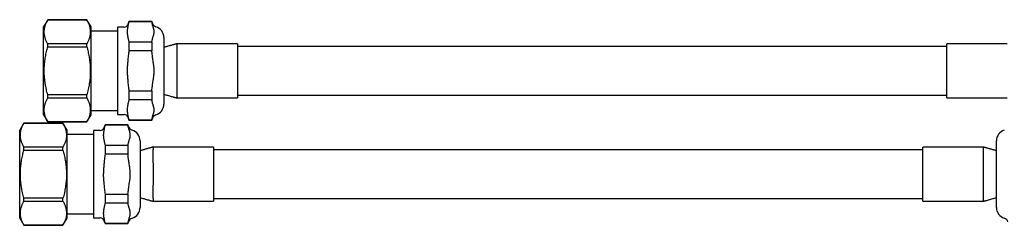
# Model space of a CAD drawing. Header units: millimetres. Extents: x 8 to 796, y 12 to 961.
# Tile 18 of 25: x 301 to 508, y 509 to 552. Entities that reach past the tile are written whole.
import ezdxf

# ---------------------------------------------------------------- set-up
doc = ezdxf.new("R2010")
doc.units = ezdxf.units.MM

msp = doc.modelspace()

# ---------------------------------------------------------------- linework, layer by layer
at = {"color": 7, "linetype": 'Continuous', "lineweight": 30}
for p, q in [((306.94, 551.95), (306.06, 550.42)), ((315.18, 551.95), (306.94, 551.95)), ((306.94, 551.94), (306.94, 551.95)), ((306.94, 551.94), (315.18, 551.94)), ((316.06, 550.42), (315.18, 551.95)), ((315.18, 551.94), (315.18, 551.95)), ((306.06, 531.92), (306.06, 550.42)), ((316.06, 531.92), (316.06, 550.42)), ((323.05, 550.37), (321.61, 550.37)), ((321.61, 550.37), (321.61, 531.97)), ((324.05, 551.57), (323.8, 550.9)), ((328.84, 551.57), (324.05, 551.57)), ((324.05, 551.57), (324.05, 551.51)), ((328.84, 551.51), (324.05, 551.51)), ((328.98, 551.2), (328.84, 551.57)), ((328.84, 551.57), (328.84, 551.51)), ((321.61, 549.5), (316.06, 549.5)), ((331.41, 548.18), (331.41, 541.17)), ((306.94, 546.25), (306.94, 546.86)), ((315.18, 546.86), (306.94, 546.86)), ((306.94, 546.25), (315.18, 546.25)), ((315.18, 546.25), (315.18, 546.86)), ((324.05, 547.28), (324.05, 545.4)), ((324.05, 547.28), (328.84, 547.28)), ((328.84, 547.28), (328.84, 545.4)), ((346.91, 546.87), (334.14, 546.87)), ((346.91, 546.87), (346.91, 541.17)), ((496.31, 546.27), (346.91, 546.27)), ((509.08, 546.87), (496.31, 546.87)), ((496.31, 535.47), (496.31, 546.87)), ((328.84, 545.4), (324.05, 545.4)), ((331.41, 541.17), (331.41, 534.16)), ((346.91, 541.17), (346.91, 535.47)), ((306.94, 535.49), (306.94, 536.09)), ((315.18, 536.09), (306.94, 536.09)), ((306.94, 535.49), (315.18, 535.49)), ((315.18, 535.49), (315.18, 536.09)), ((324.05, 536.94), (328.84, 536.94)), ((324.05, 536.94), (324.05, 535.06)), ((328.84, 536.94), (328.84, 535.06)), ((334.14, 535.47), (346.91, 535.47)), ((346.91, 536.07), (496.31, 536.07)), ((496.31, 535.47), (509.08, 535.47)), ((328.84, 535.06), (324.05, 535.06)), ((306.06, 531.92), (306.94, 530.4)), ((315.18, 530.4), (316.06, 531.92)), ((316.06, 532.84), (321.61, 532.84)), ((321.61, 531.97), (323.05, 531.97)), ((323.8, 531.44), (324.05, 530.77)), ((328.84, 530.77), (328.98, 531.14)), ((301.92, 530.17), (301.04, 528.65)), ((310.15, 530.17), (301.92, 530.17)), ((301.92, 530.17), (301.92, 530.17)), ((301.92, 530.17), (310.15, 530.17)), ((306.94, 530.4), (315.18, 530.4)), ((306.94, 530.4), (306.94, 530.4)), ((315.18, 530.4), (306.94, 530.4)), ((311.04, 528.65), (310.15, 530.17)), ((310.15, 530.17), (310.15, 530.17)), ((315.18, 530.4), (315.18, 530.4)), ((319.02, 529.8), (318.78, 529.13)), ((323.82, 529.8), (319.02, 529.8)), ((319.02, 529.8), (319.02, 529.74)), ((323.82, 529.74), (319.02, 529.74)), ((323.96, 529.42), (323.82, 529.8)), ((323.82, 529.8), (323.82, 529.74)), ((324.05, 530.83), (328.84, 530.83)), ((324.05, 530.83), (324.05, 530.77)), ((324.05, 530.77), (328.84, 530.77)), ((328.84, 530.83), (328.84, 530.77)), ((301.04, 510.15), (301.04, 528.65)), ((311.04, 510.15), (311.04, 528.65)), ((316.59, 527.73), (311.04, 527.73)), ((318.02, 528.6), (316.59, 528.6)), ((316.59, 528.6), (316.59, 510.2)), ((301.92, 524.48), (301.92, 525.08)), ((310.15, 525.08), (301.92, 525.08)), ((310.15, 524.48), (310.15, 525.08)), ((319.02, 525.51), (319.02, 523.63)), ((319.02, 525.51), (323.82, 525.51)), ((323.82, 525.51), (323.82, 523.63)), ((326.39, 526.41), (326.39, 519.4)), ((341.89, 525.1), (329.12, 525.1)), ((341.89, 525.1), (341.89, 519.4)), ((504.05, 525.1), (491.29, 525.1)), ((491.29, 513.7), (491.29, 525.1)), ((506.79, 512.39), (506.79, 526.41)), ((301.92, 524.48), (310.15, 524.48)), ((323.82, 523.63), (319.02, 523.63)), ((491.29, 524.5), (341.89, 524.5)), ((326.39, 519.4), (326.39, 512.39)), ((341.89, 519.4), (341.89, 513.7)), ((319.02, 515.17), (323.82, 515.17)), ((319.02, 515.17), (319.02, 513.29)), ((323.82, 515.17), (323.82, 513.29)), ((301.92, 513.71), (301.92, 514.31)), ((310.15, 514.31), (301.92, 514.31)), ((301.92, 513.71), (310.15, 513.71)), ((310.15, 513.71), (310.15, 514.31)), ((323.82, 513.29), (319.02, 513.29)), ((329.12, 513.7), (341.89, 513.7)), ((341.89, 514.3), (491.29, 514.3)), ((491.29, 513.7), (504.05, 513.7)), ((311.04, 511.07), (316.59, 511.07)), ((301.04, 510.15), (301.92, 508.62)), ((301.92, 508.62), (301.92, 508.63)), ((310.15, 508.63), (301.92, 508.63)), ((301.92, 508.62), (310.15, 508.62)), ((310.15, 508.62), (311.04, 510.15)), ((310.15, 508.62), (310.15, 508.63)), ((316.59, 510.2), (318.02, 510.2)), ((318.78, 509.67), (319.02, 509)), ((319.02, 509.06), (323.82, 509.06)), ((319.02, 509.06), (319.02, 509)), ((319.02, 509), (323.82, 509)), ((323.82, 509), (323.96, 509.37)), ((323.82, 509.06), (323.82, 509))]:
    msp.add_line(p, q, dxfattribs=at)
for centre, radius, start, end in [((323.05, 551.17), 0.8, 270, 340), ((330.11, 551.61), 1.2, 200, 252.2107), ((329.01, 548.18), 2.4, 0, 72.2107), ((329.01, 534.16), 2.4, 287.7893, 0), ((323.05, 531.17), 0.8, 20, 90), ((330.11, 530.73), 1.2, 107.7893, 160), ((318.02, 529.4), 0.8, 270, 340), ((325.08, 529.84), 1.2, 200, 252.2107), ((323.99, 526.41), 2.4, 0, 72.2107), ((509.19, 526.41), 2.4, 107.7893, 180), ((323.99, 512.39), 2.4, 287.7893, 0), ((509.19, 512.39), 2.4, 180, 252.2107), ((318.02, 509.4), 0.8, 20, 90), ((325.08, 508.96), 1.2, 107.7893, 160), ((508.09, 508.96), 1.2, 20, 72.2107)]:
    msp.add_arc(centre, radius, start, end, dxfattribs=at)
for points, knots in [([(306.94, 546.86), (306.88, 546.96), (306.77, 547.17), (306.63, 547.48), (306.51, 547.77), (306.42, 548.03), (306.35, 548.27), (306.3, 548.51), (306.25, 548.75), (306.22, 549), (306.2, 549.25), (306.2, 549.5), (306.22, 549.76), (306.25, 550.03), (306.3, 550.3), (306.37, 550.57), (306.45, 550.85), (306.55, 551.12), (306.67, 551.4), (306.8, 551.67), (306.89, 551.85), (306.94, 551.94)], [0, 0, 0, 0, 0.062315, 0.12464, 0.18695, 0.233917, 0.280882, 0.327454, 0.374026, 0.422577, 0.471149, 0.519721, 0.568271, 0.621861, 0.675477, 0.729097, 0.782692, 0.837007, 0.89134, 0.945678, 1, 1, 1, 1]), ([(315.18, 551.94), (315.23, 551.84), (315.34, 551.63), (315.49, 551.32), (315.6, 551.03), (315.69, 550.76), (315.76, 550.52), (315.82, 550.29), (315.87, 550.04), (315.9, 549.8), (315.91, 549.55), (315.92, 549.3), (315.9, 549.04), (315.87, 548.77), (315.82, 548.5), (315.75, 548.22), (315.67, 547.95), (315.57, 547.67), (315.45, 547.4), (315.32, 547.13), (315.23, 546.95), (315.18, 546.86)], [0, 0, 0, 0, 0.062315, 0.12464, 0.18695, 0.233917, 0.280882, 0.327454, 0.374026, 0.422577, 0.471149, 0.519721, 0.568271, 0.621861, 0.675477, 0.729097, 0.782692, 0.837007, 0.89134, 0.945678, 1, 1, 1, 1]), ([(323.8, 550.44), (323.78, 550.31), (323.74, 550.11), (323.7, 549.84), (323.68, 549.66), (323.67, 549.48), (323.67, 549.32), (323.68, 549.16), (323.7, 549), (323.72, 548.84), (323.76, 548.62), (323.78, 548.46), (323.8, 548.35)], [0, 0, 0, 0, 0.191315, 0.286969, 0.382657, 0.459519, 0.536379, 0.613442, 0.690508, 0.767874, 0.845242, 1, 1, 1, 1]), ([(324.05, 551.51), (324.02, 551.42), (323.97, 551.25), (323.9, 550.98), (323.85, 550.71), (323.82, 550.53), (323.8, 550.44)], [0, 0, 0, 0, 0.249822, 0.49971, 0.749814, 1, 1, 1, 1]), ([(328.98, 551), (328.96, 551.1), (328.92, 551.27), (328.87, 551.44), (328.84, 551.51)], [0, 0, 0, 0, 0.560215, 1, 1, 1, 1]), ([(328.98, 547.8), (328.99, 547.85), (329.02, 547.94), (329.07, 548.14), (329.15, 548.39), (329.23, 548.64), (329.28, 548.84), (329.32, 548.99), (329.34, 549.15), (329.36, 549.32), (329.36, 549.48), (329.34, 549.65), (329.32, 549.82), (329.28, 549.98), (329.23, 550.15), (329.16, 550.37), (329.09, 550.6), (329.02, 550.83), (329, 550.94), (328.98, 551)], [0, 0, 0, 0, 0.0464591, 0.0929195, 0.1858876, 0.2787936, 0.3252767, 0.3717575, 0.4231433, 0.4745252, 0.5262476, 0.5779717, 0.6302926, 0.6826706, 0.7331948, 0.7837304, 0.8918536, 0.9459279, 1, 1, 1, 1]), ([(323.8, 548.35), (323.82, 548.26), (323.85, 548.09), (323.9, 547.82), (323.97, 547.55), (324.02, 547.37), (324.05, 547.28)], [0, 0, 0, 0, 0.249804, 0.499692, 0.749812, 1, 1, 1, 1]), ([(328.84, 547.28), (328.87, 547.38), (328.92, 547.55), (328.96, 547.72), (328.98, 547.8)], [0, 0, 0, 0, 0.55983, 1, 1, 1, 1]), ([(306.94, 536.09), (306.89, 536.28), (306.78, 536.67), (306.65, 537.26), (306.54, 537.8), (306.45, 538.3), (306.38, 538.75), (306.32, 539.2), (306.27, 539.69), (306.23, 540.21), (306.21, 540.76), (306.2, 541.32), (306.22, 541.87), (306.25, 542.43), (306.3, 543), (306.37, 543.56), (306.46, 544.12), (306.56, 544.68), (306.68, 545.23), (306.8, 545.75), (306.89, 546.09), (306.94, 546.25)], [0, 0, 0, 0, 0.058577, 0.117162, 0.175735, 0.219985, 0.264248, 0.308509, 0.352757, 0.406593, 0.460474, 0.514369, 0.568249, 0.622084, 0.677359, 0.732669, 0.787999, 0.843324, 0.898611, 0.949294, 1, 1, 1, 1]), ([(315.18, 546.25), (315.22, 546.09), (315.31, 545.75), (315.44, 545.23), (315.55, 544.7), (315.65, 544.15), (315.74, 543.6), (315.81, 543.05), (315.86, 542.49), (315.9, 541.93), (315.92, 541.36), (315.91, 540.79), (315.89, 540.22), (315.85, 539.64), (315.78, 539.05), (315.7, 538.46), (315.59, 537.86), (315.47, 537.27), (315.33, 536.67), (315.23, 536.28), (315.18, 536.09)], [0, 0, 0, 0, 0.050684, 0.101389, 0.15529, 0.209225, 0.263164, 0.317086, 0.370975, 0.426197, 0.481466, 0.536752, 0.592023, 0.647245, 0.705791, 0.764353, 0.822903, 0.88193, 0.940969, 1, 1, 1, 1]), ([(334.14, 546.87), (334.14, 546.87), (334.12, 546.86), (334.09, 546.86), (334.05, 546.85), (334.02, 546.84), (333.98, 546.83), (333.92, 546.81), (333.85, 546.79), (333.75, 546.77), (333.63, 546.73), (333.5, 546.7), (333.31, 546.65), (333.07, 546.58), (332.77, 546.5), (332.49, 546.41), (332.2, 546.33), (331.91, 546.25), (331.65, 546.17), (331.48, 546.12), (331.41, 546.1)], [0, 0, 0, 0, 0.002399, 0.021256, 0.032842, 0.040958, 0.058112, 0.078681, 0.102643, 0.140002, 0.183323, 0.231816, 0.280411, 0.392597, 0.499934, 0.602544, 0.707476, 0.8127, 0.921152, 1, 1, 1, 1]), ([(334.14, 546.87), (334.14, 546.87), (334.14, 546.87), (334.14, 546.86), (334.14, 546.85), (334.14, 546.82), (334.14, 546.78), (334.14, 546.73), (334.14, 546.67), (334.14, 546.6), (334.14, 546.53), (334.14, 546.44), (334.14, 546.35), (334.14, 546.24), (334.14, 546.12), (334.14, 546), (334.14, 545.87), (334.14, 545.73), (334.14, 545.58), (334.14, 545.43), (334.14, 545.26), (334.14, 545.09), (334.14, 544.91), (334.14, 544.72), (334.14, 544.53), (334.14, 544.33), (334.14, 544.13), (334.14, 543.93), (334.14, 543.72), (334.14, 543.5), (334.14, 543.27), (334.14, 543.05), (334.14, 542.83), (334.14, 542.61), (334.14, 542.41), (334.14, 542.21), (334.14, 542.01), (334.14, 541.8), (334.14, 541.59), (334.14, 541.38), (334.14, 541.24), (334.14, 541.17)], [0, 0, 0, 0, 0.007648, 0.034202, 0.060755, 0.087886, 0.115018, 0.142349, 0.169679, 0.19605, 0.22242, 0.248974, 0.275527, 0.302659, 0.32979, 0.357121, 0.384452, 0.410822, 0.437193, 0.463746, 0.4903, 0.517431, 0.544562, 0.571893, 0.599224, 0.625595, 0.651965, 0.678518, 0.705072, 0.732203, 0.759334, 0.786665, 0.813996, 0.836937, 0.859878, 0.882939, 0.906001, 0.929436, 0.952872, 0.976436, 1, 1, 1, 1]), ([(324.05, 545.4), (324.02, 545.22), (323.97, 544.87), (323.9, 544.33), (323.85, 543.8), (323.82, 543.44), (323.8, 543.26)], [0, 0, 0, 0, 0.249822, 0.49971, 0.749814, 1, 1, 1, 1]), ([(328.98, 544.37), (328.96, 544.57), (328.92, 544.91), (328.87, 545.25), (328.84, 545.4)], [0, 0, 0, 0, 0.560207, 1, 1, 1, 1]), ([(328.98, 537.97), (328.99, 538.07), (329.02, 538.26), (329.07, 538.66), (329.15, 539.15), (329.23, 539.65), (329.28, 540.05), (329.32, 540.38), (329.34, 540.69), (329.36, 540.96), (329.36, 541.2), (329.35, 541.47), (329.34, 541.77), (329.31, 542.07), (329.27, 542.37), (329.23, 542.67), (329.17, 543.07), (329.1, 543.5), (329.03, 543.97), (329, 544.24), (328.98, 544.37)], [0, 0, 0, 0, 0.046459, 0.092919, 0.185887, 0.278793, 0.325276, 0.371756, 0.435801, 0.467889, 0.5, 0.546493, 0.592987, 0.639692, 0.686401, 0.733369, 0.780339, 0.874298, 0.93714, 1, 1, 1, 1]), ([(323.8, 543.26), (323.78, 542.99), (323.74, 542.59), (323.7, 542.06), (323.68, 541.63), (323.67, 541.2), (323.68, 540.77), (323.7, 540.37), (323.73, 539.97), (323.76, 539.54), (323.79, 539.25), (323.8, 539.08)], [0, 0, 0, 0, 0.191316, 0.286971, 0.38266, 0.499999, 0.595669, 0.691431, 0.78736, 0.883309, 1, 1, 1, 1]), ([(334.14, 541.17), (334.14, 541.1), (334.14, 540.95), (334.14, 540.72), (334.14, 540.49), (334.14, 540.27), (334.14, 540.04), (334.14, 539.82), (334.14, 539.59), (334.14, 539.37), (334.14, 539.15), (334.14, 538.93), (334.14, 538.71), (334.14, 538.5), (334.14, 538.29), (334.14, 538.08), (334.14, 537.88), (334.14, 537.68), (334.14, 537.5), (334.14, 537.32), (334.14, 537.15), (334.14, 536.98), (334.14, 536.82), (334.14, 536.67), (334.14, 536.52), (334.14, 536.39), (334.14, 536.26), (334.14, 536.14), (334.14, 536.04), (334.14, 535.94), (334.14, 535.85), (334.14, 535.76), (334.14, 535.69), (334.14, 535.63), (334.14, 535.58), (334.14, 535.54), (334.14, 535.5), (334.14, 535.48), (334.14, 535.47), (334.14, 535.47), (334.14, 535.47)], [0, 0, 0, 0, 0.025177, 0.050354, 0.075691, 0.101027, 0.126863, 0.1527, 0.178708, 0.204717, 0.231087, 0.257458, 0.284011, 0.310565, 0.337696, 0.364828, 0.392159, 0.41949, 0.44586, 0.47223, 0.498784, 0.525338, 0.552469, 0.5796, 0.606931, 0.634262, 0.660633, 0.687003, 0.713557, 0.74011, 0.767241, 0.794373, 0.821704, 0.849035, 0.875405, 0.901775, 0.928329, 0.954883, 0.982014, 1, 1, 1, 1]), ([(323.8, 539.08), (323.82, 538.9), (323.85, 538.55), (323.9, 538.01), (323.97, 537.47), (324.02, 537.12), (324.05, 536.94)], [0, 0, 0, 0, 0.249804, 0.499692, 0.749812, 1, 1, 1, 1]), ([(328.84, 536.94), (328.87, 537.13), (328.92, 537.47), (328.96, 537.82), (328.98, 537.97)], [0, 0, 0, 0, 0.559877, 1, 1, 1, 1]), ([(306.94, 530.4), (306.88, 530.5), (306.77, 530.71), (306.63, 531.02), (306.51, 531.31), (306.42, 531.58), (306.35, 531.82), (306.3, 532.06), (306.25, 532.3), (306.22, 532.54), (306.2, 532.79), (306.2, 533.04), (306.22, 533.3), (306.25, 533.57), (306.3, 533.85), (306.37, 534.12), (306.45, 534.39), (306.55, 534.67), (306.67, 534.94), (306.8, 535.21), (306.89, 535.4), (306.94, 535.49)], [0, 0, 0, 0, 0.062315, 0.12464, 0.18695, 0.233917, 0.280882, 0.327454, 0.374026, 0.422577, 0.471149, 0.519721, 0.568271, 0.621861, 0.675477, 0.729097, 0.782692, 0.837007, 0.89134, 0.945678, 1, 1, 1, 1]), ([(315.18, 535.49), (315.23, 535.38), (315.34, 535.17), (315.49, 534.86), (315.6, 534.57), (315.69, 534.31), (315.76, 534.07), (315.82, 533.83), (315.87, 533.59), (315.9, 533.34), (315.91, 533.09), (315.92, 532.84), (315.9, 532.58), (315.87, 532.32), (315.82, 532.04), (315.75, 531.77), (315.67, 531.49), (315.57, 531.22), (315.45, 530.94), (315.32, 530.67), (315.23, 530.49), (315.18, 530.4)], [0, 0, 0, 0, 0.062315, 0.12464, 0.18695, 0.233917, 0.280882, 0.327454, 0.374026, 0.422577, 0.471149, 0.519721, 0.568271, 0.621861, 0.675477, 0.729097, 0.782692, 0.837007, 0.89134, 0.945678, 1, 1, 1, 1]), ([(331.41, 536.25), (331.53, 536.21), (331.92, 536.09), (332.57, 535.9), (333.15, 535.74), (333.5, 535.64), (333.61, 535.61), (333.71, 535.58), (333.81, 535.56), (333.89, 535.54), (333.95, 535.52), (333.99, 535.51), (334.01, 535.51), (334.03, 535.5), (334.05, 535.49), (334.06, 535.49), (334.09, 535.48), (334.11, 535.48), (334.13, 535.47), (334.14, 535.47)], [0, 0, 0, 0, 0.136772, 0.426997, 0.722084, 0.765728, 0.808033, 0.846308, 0.880438, 0.910377, 0.936081, 0.944669, 0.952647, 0.960015, 0.96677, 0.972913, 0.979056, 0.989619, 1, 1, 1, 1]), ([(323.8, 533.99), (323.78, 533.85), (323.74, 533.65), (323.7, 533.39), (323.68, 533.2), (323.67, 533.03), (323.67, 532.87), (323.68, 532.71), (323.7, 532.54), (323.72, 532.38), (323.76, 532.17), (323.78, 532.01), (323.8, 531.9)], [0, 0, 0, 0, 0.191315, 0.286969, 0.382657, 0.459519, 0.536379, 0.613442, 0.690508, 0.767874, 0.845242, 1, 1, 1, 1]), ([(324.05, 535.06), (324.02, 534.97), (323.97, 534.79), (323.9, 534.52), (323.85, 534.26), (323.82, 534.08), (323.8, 533.99)], [0, 0, 0, 0, 0.249822, 0.49971, 0.749814, 1, 1, 1, 1]), ([(328.98, 534.55), (328.96, 534.64), (328.92, 534.81), (328.87, 534.98), (328.84, 535.06)], [0, 0, 0, 0, 0.560215, 1, 1, 1, 1]), ([(328.98, 531.34), (328.99, 531.39), (329.02, 531.49), (329.07, 531.69), (329.15, 531.94), (329.23, 532.18), (329.28, 532.38), (329.32, 532.53), (329.34, 532.7), (329.36, 532.86), (329.36, 533.03), (329.34, 533.2), (329.32, 533.36), (329.28, 533.53), (329.23, 533.69), (329.16, 533.92), (329.09, 534.14), (329.02, 534.37), (329, 534.49), (328.98, 534.55)], [0, 0, 0, 0, 0.046459, 0.09292, 0.185888, 0.278794, 0.325277, 0.371757, 0.423143, 0.474525, 0.526248, 0.577972, 0.630293, 0.682671, 0.733195, 0.78373, 0.891854, 0.945928, 1, 1, 1, 1]), ([(323.8, 531.9), (323.82, 531.81), (323.85, 531.63), (323.9, 531.36), (323.97, 531.09), (324.02, 530.92), (324.05, 530.83)], [0, 0, 0, 0, 0.249804, 0.499692, 0.749812, 1, 1, 1, 1]), ([(328.84, 530.83), (328.87, 530.92), (328.92, 531.09), (328.96, 531.27), (328.98, 531.34)], [0, 0, 0, 0, 0.55983, 1, 1, 1, 1]), ([(301.92, 525.08), (301.86, 525.19), (301.75, 525.39), (301.61, 525.71), (301.49, 526), (301.4, 526.26), (301.33, 526.5), (301.27, 526.74), (301.23, 526.98), (301.2, 527.23), (301.18, 527.48), (301.18, 527.73), (301.19, 527.99), (301.22, 528.25), (301.27, 528.53), (301.34, 528.8), (301.43, 529.08), (301.53, 529.35), (301.64, 529.63), (301.77, 529.9), (301.87, 530.08), (301.92, 530.17)], [0, 0, 0, 0, 0.062315, 0.12464, 0.18695, 0.233917, 0.280882, 0.327454, 0.374026, 0.422577, 0.471149, 0.519721, 0.568271, 0.621861, 0.675477, 0.729097, 0.782692, 0.837007, 0.89134, 0.945678, 1, 1, 1, 1]), ([(310.15, 530.17), (310.21, 530.06), (310.32, 529.86), (310.46, 529.54), (310.58, 529.26), (310.67, 528.99), (310.74, 528.75), (310.8, 528.51), (310.84, 528.27), (310.87, 528.03), (310.89, 527.77), (310.89, 527.52), (310.88, 527.27), (310.85, 527), (310.8, 526.72), (310.73, 526.45), (310.64, 526.18), (310.54, 525.9), (310.43, 525.63), (310.3, 525.35), (310.2, 525.17), (310.15, 525.08)], [0, 0, 0, 0, 0.062315, 0.12464, 0.18695, 0.233917, 0.280882, 0.327454, 0.374026, 0.422577, 0.471149, 0.519721, 0.568271, 0.621861, 0.675477, 0.729097, 0.782692, 0.837007, 0.89134, 0.945678, 1, 1, 1, 1]), ([(319.02, 529.74), (319, 529.65), (318.94, 529.48), (318.88, 529.21), (318.82, 528.94), (318.79, 528.76), (318.78, 528.67)], [0, 0, 0, 0, 0.249822, 0.49971, 0.749814, 1, 1, 1, 1]), ([(323.96, 529.23), (323.93, 529.32), (323.89, 529.5), (323.84, 529.67), (323.82, 529.74)], [0, 0, 0, 0, 0.560215, 1, 1, 1, 1]), ([(323.96, 526.02), (323.97, 526.07), (323.99, 526.17), (324.05, 526.37), (324.13, 526.62), (324.21, 526.87), (324.26, 527.06), (324.29, 527.22), (324.32, 527.38), (324.33, 527.54), (324.33, 527.71), (324.32, 527.88), (324.29, 528.05), (324.25, 528.21), (324.21, 528.38), (324.14, 528.6), (324.07, 528.82), (324, 529.05), (323.97, 529.17), (323.96, 529.23)], [0, 0, 0, 0, 0.046459, 0.09292, 0.185888, 0.278794, 0.325277, 0.371757, 0.423143, 0.474525, 0.526248, 0.577972, 0.630293, 0.682671, 0.733195, 0.78373, 0.891854, 0.945928, 1, 1, 1, 1]), ([(318.78, 528.67), (318.75, 528.54), (318.72, 528.34), (318.68, 528.07), (318.66, 527.88), (318.65, 527.71), (318.65, 527.55), (318.66, 527.39), (318.67, 527.23), (318.7, 527.07), (318.73, 526.85), (318.76, 526.69), (318.78, 526.58)], [0, 0, 0, 0, 0.191315, 0.286969, 0.382657, 0.459519, 0.536379, 0.613442, 0.690508, 0.767874, 0.845242, 1, 1, 1, 1]), ([(318.78, 526.58), (318.79, 526.49), (318.82, 526.31), (318.88, 526.05), (318.94, 525.78), (319, 525.6), (319.02, 525.51)], [0, 0, 0, 0, 0.249804, 0.499692, 0.749812, 1, 1, 1, 1]), ([(323.82, 525.51), (323.85, 525.61), (323.9, 525.78), (323.94, 525.95), (323.96, 526.02)], [0, 0, 0, 0, 0.55983, 1, 1, 1, 1]), ([(329.12, 525.1), (329.11, 525.1), (329.09, 525.09), (329.06, 525.09), (329.03, 525.08), (328.99, 525.07), (328.95, 525.06), (328.9, 525.04), (328.82, 525.02), (328.73, 524.99), (328.61, 524.96), (328.48, 524.93), (328.29, 524.87), (328.04, 524.81), (327.75, 524.72), (327.46, 524.64), (327.18, 524.56), (326.89, 524.48), (326.63, 524.4), (326.46, 524.35), (326.38, 524.32)], [0, 0, 0, 0, 0.002399, 0.021256, 0.032842, 0.040958, 0.058112, 0.078681, 0.102643, 0.140002, 0.183323, 0.231816, 0.280411, 0.392597, 0.499934, 0.602544, 0.707476, 0.8127, 0.921152, 1, 1, 1, 1]), ([(329.12, 525.1), (329.12, 525.1), (329.12, 525.1), (329.12, 525.09), (329.12, 525.07), (329.12, 525.05), (329.12, 525.01), (329.12, 524.96), (329.12, 524.9), (329.12, 524.83), (329.12, 524.76), (329.12, 524.67), (329.12, 524.57), (329.11, 524.47), (329.11, 524.35), (329.11, 524.23), (329.11, 524.09), (329.11, 523.95), (329.11, 523.81), (329.11, 523.65), (329.11, 523.49), (329.11, 523.32), (329.11, 523.14), (329.11, 522.95), (329.11, 522.76), (329.11, 522.56), (329.11, 522.36), (329.11, 522.16), (329.11, 521.95), (329.12, 521.73), (329.12, 521.5), (329.12, 521.27), (329.12, 521.05), (329.12, 520.84), (329.12, 520.64), (329.12, 520.44), (329.12, 520.24), (329.12, 520.03), (329.12, 519.82), (329.12, 519.61), (329.12, 519.47), (329.12, 519.4)], [0, 0, 0, 0, 0.007648, 0.034202, 0.060755, 0.087886, 0.115018, 0.142349, 0.169679, 0.19605, 0.22242, 0.248974, 0.275527, 0.302659, 0.32979, 0.357121, 0.384452, 0.410822, 0.437193, 0.463746, 0.4903, 0.517431, 0.544562, 0.571893, 0.599224, 0.625595, 0.651965, 0.678518, 0.705072, 0.732203, 0.759334, 0.786665, 0.813996, 0.836937, 0.859878, 0.882939, 0.906001, 0.929436, 0.952872, 0.976436, 1, 1, 1, 1]), ([(506.79, 524.32), (506.67, 524.36), (506.46, 524.42), (506.15, 524.51), (505.86, 524.6), (505.57, 524.68), (505.26, 524.77), (505.01, 524.84), (504.82, 524.89), (504.7, 524.93), (504.58, 524.96), (504.46, 524.99), (504.37, 525.02), (504.29, 525.03), (504.25, 525.05), (504.22, 525.05), (504.2, 525.06), (504.18, 525.07), (504.16, 525.07), (504.13, 525.08), (504.1, 525.09), (504.07, 525.09), (504.05, 525.1)], [0, 0, 0, 0, 0.1264148, 0.2334875, 0.3375912, 0.4447062, 0.5571717, 0.6751383, 0.7198015, 0.7652328, 0.8108545, 0.8522457, 0.8884339, 0.9193557, 0.9296386, 0.9391621, 0.9479239, 0.9559218, 0.9631538, 0.9702243, 0.9815675, 1, 1, 1, 1]), ([(504.05, 519.4), (504.05, 519.47), (504.05, 519.62), (504.05, 519.85), (504.05, 520.08), (504.05, 520.3), (504.05, 520.53), (504.05, 520.75), (504.05, 520.98), (504.05, 521.2), (504.05, 521.42), (504.05, 521.64), (504.05, 521.86), (504.05, 522.07), (504.05, 522.28), (504.06, 522.49), (504.06, 522.69), (504.06, 522.89), (504.06, 523.07), (504.06, 523.25), (504.06, 523.42), (504.06, 523.59), (504.06, 523.75), (504.06, 523.9), (504.06, 524.05), (504.06, 524.18), (504.05, 524.31), (504.05, 524.43), (504.05, 524.53), (504.05, 524.63), (504.05, 524.72), (504.05, 524.81), (504.05, 524.88), (504.05, 524.94), (504.05, 524.99), (504.05, 525.03), (504.05, 525.06), (504.05, 525.09), (504.05, 525.1), (504.05, 525.1), (504.05, 525.1)], [0, 0, 0, 0, 0.025178, 0.050356, 0.075693, 0.10103, 0.126867, 0.152704, 0.178713, 0.204722, 0.231093, 0.257464, 0.284018, 0.310573, 0.337705, 0.364837, 0.392168, 0.4195, 0.445871, 0.472242, 0.498796, 0.525351, 0.552483, 0.579615, 0.606946, 0.634278, 0.660649, 0.68702, 0.713574, 0.740128, 0.76726, 0.794392, 0.821724, 0.849055, 0.875404, 0.901798, 0.928329, 0.954906, 0.981277, 1, 1, 1, 1]), ([(301.92, 514.31), (301.86, 514.51), (301.76, 514.9), (301.62, 515.49), (301.51, 516.03), (301.42, 516.53), (301.35, 516.98), (301.29, 517.43), (301.24, 517.92), (301.2, 518.44), (301.18, 518.99), (301.18, 519.55), (301.19, 520.1), (301.22, 520.66), (301.28, 521.22), (301.35, 521.79), (301.44, 522.35), (301.54, 522.91), (301.66, 523.45), (301.78, 523.98), (301.87, 524.31), (301.92, 524.48)], [0, 0, 0, 0, 0.058577, 0.117162, 0.175735, 0.219985, 0.264248, 0.308509, 0.352757, 0.406593, 0.460474, 0.514369, 0.568249, 0.622084, 0.677359, 0.732669, 0.787999, 0.843324, 0.898611, 0.949294, 1, 1, 1, 1]), ([(310.15, 524.48), (310.2, 524.31), (310.29, 523.98), (310.41, 523.46), (310.53, 522.93), (310.63, 522.38), (310.72, 521.83), (310.79, 521.28), (310.84, 520.72), (310.88, 520.16), (310.89, 519.59), (310.89, 519.02), (310.87, 518.45), (310.82, 517.87), (310.76, 517.28), (310.67, 516.69), (310.57, 516.09), (310.45, 515.5), (310.31, 514.9), (310.21, 514.51), (310.15, 514.31)], [0, 0, 0, 0, 0.050684, 0.101389, 0.15529, 0.209225, 0.263164, 0.317086, 0.370975, 0.426197, 0.481466, 0.536752, 0.592023, 0.647245, 0.705791, 0.764353, 0.822903, 0.88193, 0.940969, 1, 1, 1, 1]), ([(319.02, 523.63), (319, 523.45), (318.94, 523.1), (318.88, 522.56), (318.82, 522.02), (318.79, 521.66), (318.78, 521.49)], [0, 0, 0, 0, 0.249822, 0.49971, 0.749814, 1, 1, 1, 1]), ([(323.96, 522.6), (323.93, 522.8), (323.89, 523.14), (323.84, 523.48), (323.82, 523.63)], [0, 0, 0, 0, 0.560207, 1, 1, 1, 1]), ([(318.78, 521.49), (318.75, 521.22), (318.72, 520.82), (318.68, 520.29), (318.66, 519.86), (318.65, 519.43), (318.65, 519), (318.67, 518.6), (318.7, 518.2), (318.74, 517.77), (318.76, 517.47), (318.78, 517.31)], [0, 0, 0, 0, 0.191316, 0.286971, 0.38266, 0.499999, 0.595669, 0.691431, 0.78736, 0.883309, 1, 1, 1, 1]), ([(323.96, 516.19), (323.97, 516.29), (323.99, 516.49), (324.05, 516.89), (324.13, 517.38), (324.21, 517.88), (324.26, 518.27), (324.3, 518.61), (324.32, 518.92), (324.33, 519.19), (324.34, 519.43), (324.33, 519.7), (324.31, 520), (324.29, 520.3), (324.25, 520.6), (324.21, 520.9), (324.15, 521.3), (324.08, 521.73), (324.01, 522.2), (323.97, 522.47), (323.96, 522.6)], [0, 0, 0, 0, 0.046459, 0.092919, 0.185887, 0.278793, 0.325276, 0.371756, 0.435801, 0.467889, 0.5, 0.546493, 0.592987, 0.639692, 0.686401, 0.733369, 0.780339, 0.874298, 0.93714, 1, 1, 1, 1]), ([(329.12, 519.4), (329.12, 519.32), (329.12, 519.17), (329.12, 518.95), (329.12, 518.72), (329.12, 518.5), (329.12, 518.27), (329.12, 518.04), (329.12, 517.82), (329.12, 517.6), (329.12, 517.37), (329.12, 517.15), (329.11, 516.94), (329.11, 516.72), (329.11, 516.51), (329.11, 516.31), (329.11, 516.1), (329.11, 515.91), (329.11, 515.72), (329.11, 515.55), (329.11, 515.37), (329.11, 515.21), (329.11, 515.05), (329.11, 514.9), (329.11, 514.75), (329.11, 514.61), (329.11, 514.49), (329.11, 514.37), (329.12, 514.26), (329.12, 514.17), (329.12, 514.07), (329.12, 513.99), (329.12, 513.92), (329.12, 513.86), (329.12, 513.81), (329.12, 513.76), (329.12, 513.73), (329.12, 513.71), (329.12, 513.7), (329.12, 513.7), (329.12, 513.7)], [0, 0, 0, 0, 0.025177, 0.050354, 0.075691, 0.101027, 0.126863, 0.1527, 0.178708, 0.204717, 0.231087, 0.257458, 0.284011, 0.310565, 0.337696, 0.364828, 0.392159, 0.41949, 0.44586, 0.47223, 0.498784, 0.525338, 0.552469, 0.5796, 0.606931, 0.634262, 0.660633, 0.687003, 0.713557, 0.74011, 0.767241, 0.794373, 0.821704, 0.849035, 0.875405, 0.901775, 0.928329, 0.954883, 0.982014, 1, 1, 1, 1]), ([(504.05, 513.7), (504.05, 513.7), (504.05, 513.7), (504.05, 513.71), (504.05, 513.73), (504.05, 513.75), (504.05, 513.79), (504.05, 513.84), (504.05, 513.9), (504.05, 513.97), (504.05, 514.05), (504.05, 514.14), (504.05, 514.23), (504.05, 514.34), (504.05, 514.45), (504.05, 514.57), (504.06, 514.71), (504.06, 514.85), (504.06, 515), (504.06, 515.16), (504.06, 515.32), (504.06, 515.49), (504.06, 515.67), (504.06, 515.85), (504.06, 516.04), (504.06, 516.24), (504.05, 516.45), (504.05, 516.66), (504.05, 516.87), (504.05, 517.09), (504.05, 517.31), (504.05, 517.53), (504.05, 517.76), (504.05, 517.99), (504.05, 518.23), (504.05, 518.47), (504.05, 518.74), (504.05, 519.05), (504.05, 519.28), (504.05, 519.4)], [0, 0, 0, 0, 0.0091456, 0.0364775, 0.0638094, 0.0901807, 0.116552, 0.1431065, 0.169661, 0.1967932, 0.2239255, 0.2512573, 0.2785892, 0.3049605, 0.3313318, 0.3578863, 0.3844408, 0.411573, 0.4387053, 0.4660371, 0.493369, 0.5197403, 0.5461116, 0.5726661, 0.5992206, 0.6263528, 0.653485, 0.6808169, 0.7081488, 0.73452, 0.7608913, 0.7874458, 0.8140002, 0.8411324, 0.8682646, 0.8955965, 0.9229283, 0.9613935, 1, 1, 1, 1]), ([(318.78, 517.31), (318.79, 517.13), (318.82, 516.77), (318.88, 516.24), (318.94, 515.7), (319, 515.35), (319.02, 515.17)], [0, 0, 0, 0, 0.249804, 0.499692, 0.749812, 1, 1, 1, 1]), ([(323.82, 515.17), (323.85, 515.36), (323.9, 515.7), (323.94, 516.04), (323.96, 516.19)], [0, 0, 0, 0, 0.559877, 1, 1, 1, 1]), ([(326.38, 514.47), (326.51, 514.44), (326.9, 514.32), (327.55, 514.13), (328.12, 513.97), (328.47, 513.87), (328.59, 513.84), (328.69, 513.81), (328.78, 513.79), (328.87, 513.77), (328.92, 513.75), (328.96, 513.74), (328.98, 513.73), (329, 513.73), (329.02, 513.72), (329.04, 513.72), (329.06, 513.71), (329.09, 513.71), (329.11, 513.7), (329.12, 513.7)], [0, 0, 0, 0, 0.136772, 0.426997, 0.722084, 0.765728, 0.808033, 0.846308, 0.880438, 0.910377, 0.936081, 0.944669, 0.952647, 0.960015, 0.96677, 0.972913, 0.979056, 0.989619, 1, 1, 1, 1]), ([(504.05, 513.7), (504.07, 513.7), (504.09, 513.71), (504.12, 513.72), (504.15, 513.73), (504.21, 513.74), (504.28, 513.76), (504.37, 513.78), (504.47, 513.81), (504.58, 513.84), (504.96, 513.94), (505.43, 514.08), (506, 514.24), (506.39, 514.36), (506.65, 514.43), (506.78, 514.47), (506.79, 514.47)], [0, 0, 0, 0, 0.01305, 0.023665, 0.030584, 0.053331, 0.08222, 0.113158, 0.148896, 0.189379, 0.234478, 0.565395, 0.711227, 0.855756, 0.999409, 1, 1, 1, 1]), ([(301.92, 508.63), (301.86, 508.73), (301.75, 508.94), (301.61, 509.25), (301.49, 509.54), (301.4, 509.81), (301.33, 510.05), (301.27, 510.28), (301.23, 510.53), (301.2, 510.77), (301.18, 511.02), (301.18, 511.27), (301.19, 511.53), (301.22, 511.8), (301.27, 512.07), (301.34, 512.35), (301.43, 512.62), (301.53, 512.9), (301.64, 513.17), (301.77, 513.44), (301.87, 513.62), (301.92, 513.71)], [0, 0, 0, 0, 0.062315, 0.12464, 0.18695, 0.233917, 0.280882, 0.327454, 0.374026, 0.422577, 0.471149, 0.519721, 0.568271, 0.621861, 0.675477, 0.729097, 0.782692, 0.837007, 0.89134, 0.945678, 1, 1, 1, 1]), ([(310.15, 513.71), (310.21, 513.61), (310.32, 513.4), (310.46, 513.09), (310.58, 512.8), (310.67, 512.54), (310.74, 512.3), (310.8, 512.06), (310.84, 511.82), (310.87, 511.57), (310.89, 511.32), (310.89, 511.07), (310.88, 510.81), (310.85, 510.54), (310.8, 510.27), (310.73, 509.99), (310.64, 509.72), (310.54, 509.45), (310.43, 509.17), (310.3, 508.9), (310.2, 508.72), (310.15, 508.63)], [0, 0, 0, 0, 0.062315, 0.12464, 0.18695, 0.233917, 0.280882, 0.327454, 0.374026, 0.422577, 0.471149, 0.519721, 0.568271, 0.621861, 0.675477, 0.729097, 0.782692, 0.837007, 0.89134, 0.945678, 1, 1, 1, 1]), ([(319.02, 513.29), (319, 513.2), (318.94, 513.02), (318.88, 512.75), (318.82, 512.48), (318.79, 512.3), (318.78, 512.21)], [0, 0, 0, 0, 0.249822, 0.49971, 0.749814, 1, 1, 1, 1]), ([(323.96, 512.77), (323.93, 512.87), (323.89, 513.04), (323.84, 513.21), (323.82, 513.29)], [0, 0, 0, 0, 0.560215, 1, 1, 1, 1]), ([(323.96, 509.57), (323.97, 509.62), (323.99, 509.72), (324.05, 509.92), (324.13, 510.16), (324.21, 510.41), (324.26, 510.61), (324.29, 510.76), (324.32, 510.92), (324.33, 511.09), (324.33, 511.26), (324.32, 511.42), (324.29, 511.59), (324.25, 511.76), (324.21, 511.92), (324.14, 512.14), (324.07, 512.37), (324, 512.6), (323.97, 512.72), (323.96, 512.77)], [0, 0, 0, 0, 0.046459, 0.09292, 0.185888, 0.278794, 0.325277, 0.371757, 0.423143, 0.474525, 0.526248, 0.577972, 0.630293, 0.682671, 0.733195, 0.78373, 0.891854, 0.945928, 1, 1, 1, 1]), ([(318.78, 512.21), (318.75, 512.08), (318.72, 511.88), (318.68, 511.62), (318.66, 511.43), (318.65, 511.26), (318.65, 511.1), (318.66, 510.93), (318.67, 510.77), (318.7, 510.61), (318.73, 510.4), (318.76, 510.24), (318.78, 510.13)], [0, 0, 0, 0, 0.191315, 0.286969, 0.382657, 0.459519, 0.536379, 0.613442, 0.690508, 0.767874, 0.845242, 1, 1, 1, 1]), ([(318.78, 510.13), (318.79, 510.04), (318.82, 509.86), (318.88, 509.59), (318.94, 509.32), (319, 509.14), (319.02, 509.06)], [0, 0, 0, 0, 0.249804, 0.499692, 0.749812, 1, 1, 1, 1]), ([(323.82, 509.06), (323.85, 509.15), (323.9, 509.32), (323.94, 509.49), (323.96, 509.57)], [0, 0, 0, 0, 0.55983, 1, 1, 1, 1])]:
    msp.add_open_spline(points, degree=3, knots=knots, dxfattribs=at)

doc.saveas('drawing.dxf')
